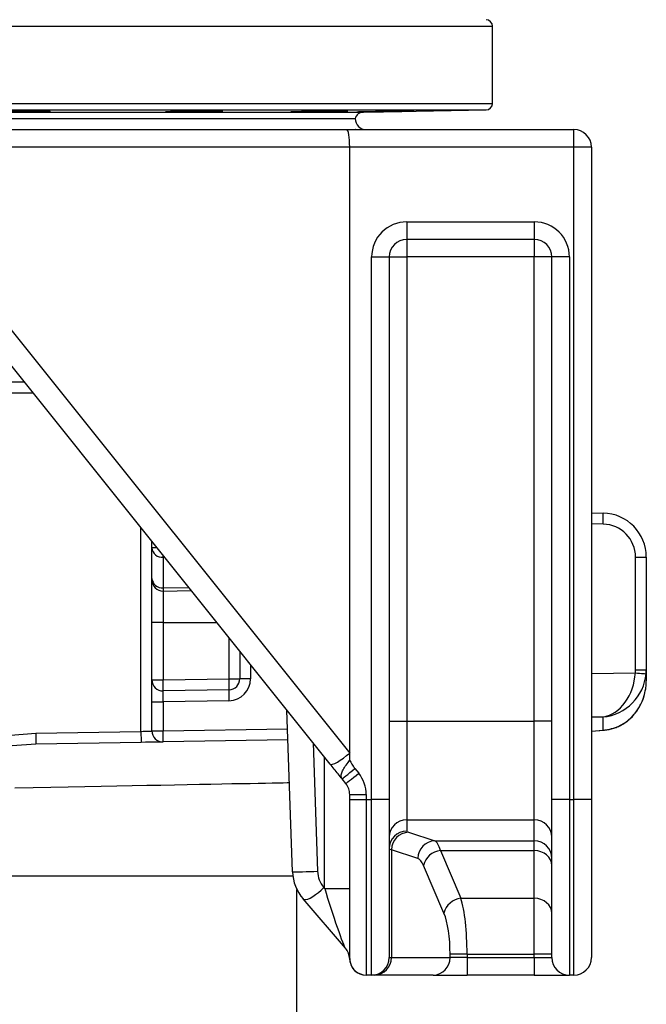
# Model space of a CAD drawing. Header units: millimetres. Extents: x 5387 to 12081, y 1443 to 15453.
# Tile 5 of 27: x 8961 to 10387, y 5052 to 7294. Entities that reach past the tile are written whole.
import ezdxf

# ---------------------------------------------------------------- set-up
doc = ezdxf.new("R2010")
doc.units = ezdxf.units.MM
doc.header["$LTSCALE"] = 5

msp = doc.modelspace()

# ---------------------------------------------------------------- linework, layer by layer
at = {"color": 8, "linetype": 'Continuous', "lineweight": 25}
for p, q in [((6486.6, 7278.7), (10036.6, 7278.7)), ((6486.6, 7103.2), (10036.6, 7103.2)), ((6501.3, 7088.2), (10021.8, 7088.2)), ((6780.1, 7083.4), (9743, 7083.4)), ((8991.6, 6443.5), (8921.3, 6443.5)), ((10288.3, 6145.2), (10261.6, 6145.7)), ((9236.6, 5673.4), (9236.6, 6137.2)), ((9273.2, 6091.4), (9261.6, 6091.4)), ((9290.5, 6069.8), (9287, 6069.7)), ((9287, 6000), (9345.6, 6000.9)), ((9287, 5921), (9409.6, 5921)), ((9437, 5793.1), (9437, 5886.7)), ((9486.1, 5825.3), (9486.1, 5793.1)), ((10261.6, 5805.2), (10361.7, 5806.7)), ((10288.3, 5706.1), (10261.6, 5705.7)), ((9287, 5674.3), (9570.2, 5679.2)), ((10261.6, 5674.2), (10288.3, 5676.3)), ((10288.3, 5676.3), (10289.8, 5676.2)), ((10303.2, 5678.4), (10304.6, 5678.5)), ((9628.3, 5647.6), (9638.5, 5354.9)), ((9654.6, 5315.9), (9654.6, 5614.6)), ((9582.5, 5343.5), (6940.6, 5343.5))]:
    msp.add_line(p, q, dxfattribs=at)
at = {"color": 7, "linetype": 'Continuous', "lineweight": 25}
for p, q in [((10036.6, 7103.2), (10036.6, 7278.7)), ((9743, 7083.4), (10021.8, 7088.2)), ((6799.1, 7068.5), (9724.1, 7068.5)), ((8261.6, 7068.5), (9724.1, 7068.5)), ((8762.5, 7043.5), (9704.8, 7043.5)), ((9704.8, 7043.5), (10221.6, 7043.5)), ((9725.3, 7043.5), (9725.1, 7043.6)), ((10221.6, 7003.5), (10221.6, 7043.5)), ((9711.6, 7003.5), (8775.7, 7003.5)), ((9711.6, 5624), (9711.6, 7003.5)), ((10221.6, 7003.5), (9711.6, 7003.5)), ((10221.6, 5518.5), (10221.6, 7003.5)), ((10261.6, 7003.5), (10221.6, 7003.5)), ((10261.6, 7003.5), (10261.6, 5518.5)), ((9841.6, 6833.5), (10131.6, 6833.5)), ((9841.6, 6833.5), (9841.6, 6793.5)), ((10131.6, 6833.5), (10131.6, 6793.5)), ((8775.7, 6793.8), (9711.6, 5624)), ((10131.6, 6793.5), (9841.6, 6793.5)), ((9841.6, 6793.5), (9841.6, 6753.5)), ((10131.6, 6793.5), (10131.6, 6753.5)), ((9667.1, 5599), (8731.3, 6768.8)), ((9761.6, 5518.5), (9761.6, 6753.5)), ((9761.6, 6753.5), (9801.6, 6753.5)), ((9801.6, 6753.5), (9801.6, 5518.5)), ((9801.6, 6753.5), (9841.6, 6753.5)), ((9841.6, 6753.5), (9841.6, 5696.3)), ((10131.6, 6753.5), (9841.6, 6753.5)), ((10171.6, 6753.5), (10131.6, 6753.5)), ((10131.6, 5696.3), (10131.6, 6753.5)), ((10211.6, 6753.5), (10171.6, 6753.5)), ((10171.6, 5518.5), (10171.6, 6753.5)), ((10211.6, 6753.5), (10211.6, 5518.5)), ((8971.6, 6468.5), (8611.6, 6468.5)), ((10261.6, 6170.7), (10288.3, 6170.2)), ((9261.6, 6091.4), (9261.6, 6106)), ((9261.6, 6021.7), (9261.6, 6091.4)), ((9287, 6069.7), (9287, 6000)), ((10362, 5813.3), (10362, 6070.2)), ((10362, 6070.2), (10386.6, 6070.2)), ((10386.6, 6070.2), (10386.6, 5813.3)), ((9261.6, 6017.9), (9261.6, 6021.7)), ((9261.6, 5921), (9261.6, 6017.9)), ((9287, 6000), (9287, 5992.9)), ((9287, 5992.9), (9351.1, 5994.1)), ((9287, 5992.9), (9287, 5921)), ((9287, 5921), (9261.6, 5921)), ((9261.6, 5790.4), (9261.6, 5921)), ((9287, 5921), (9287, 5790.4)), ((9461.6, 5856), (9461.6, 5793.1)), ((10362, 5813.3), (10386.6, 5813.3)), ((10386.6, 5813.3), (10386.6, 5788.6)), ((9261.6, 5790.4), (9287, 5790.4)), ((9261.6, 5740.4), (9261.6, 5790.4)), ((9287, 5790.4), (9437, 5793.1)), ((9437, 5793.1), (9461.6, 5793.1)), ((9486.1, 5793.1), (9461.6, 5793.1)), ((9437, 5768.1), (9287, 5765.4)), ((9261.6, 5740.4), (9287, 5740.4)), ((9261.6, 5674.3), (9261.6, 5740.4)), ((9437, 5743.1), (9287, 5740.4)), ((9287, 5740.4), (9287, 5674.3)), ((9581.6, 5353.5), (9568.7, 5722)), ((9801.6, 5696.3), (9841.6, 5696.3)), ((9841.6, 5696.3), (9841.6, 5472.2)), ((9841.6, 5696.3), (10131.6, 5696.3)), ((10171.6, 5696.3), (10131.6, 5696.3)), ((10131.6, 5472.2), (10131.6, 5696.3)), ((10288.3, 5676.3), (10288.3, 5706.1)), ((8997.1, 5669.2), (9236.6, 5673.4)), ((9261.6, 5674.3), (9287, 5674.3)), ((10261.6, 5674), (10289.8, 5676.2)), ((8940.1, 5664.9), (8997.1, 5669.2)), ((9571.1, 5654.2), (9287, 5649.3)), ((8997.6, 5644.2), (8943.3, 5640.6)), ((9237, 5648.4), (8997.6, 5644.2)), ((9711.6, 5607.5), (9711.6, 5624)), ((9723.5, 5588.6), (9732.1, 5577.9)), ((9702.8, 5554.4), (9694.2, 5565.1)), ((9711.6, 5529.5), (9749.1, 5529.5)), ((9711.6, 5518.5), (9711.6, 5529.5)), ((9711.6, 5156.2), (9711.6, 5518.5)), ((9711.6, 5518.5), (9749.1, 5518.5)), ((9749.1, 5529.5), (9749.1, 5518.5)), ((9749.1, 5518.5), (9761.6, 5518.5)), ((9749.1, 5518.5), (9749.1, 5118.7)), ((9801.6, 5518.5), (9761.6, 5518.5)), ((9761.6, 5118.5), (9761.6, 5518.5)), ((9801.6, 5518.5), (9801.6, 5158.5)), ((10211.6, 5518.5), (10171.6, 5518.5)), ((10171.6, 5158.5), (10171.6, 5518.5)), ((10211.6, 5518.5), (10221.6, 5518.5)), ((10211.6, 5518.5), (10211.6, 5118.5)), ((10261.6, 5518.5), (10221.6, 5518.5)), ((10221.6, 5118.5), (10221.6, 5518.5)), ((10261.6, 5518.5), (10261.6, 5158.5)), ((9841.6, 5472.2), (10131.6, 5472.2)), ((9841.6, 5472.2), (9841.6, 5446.2)), ((10131.6, 5424.2), (10131.6, 5472.2)), ((9845.3, 5443.7), (9905.2, 5424.2)), ((9806.7, 5403.9), (9806.7, 5158.5)), ((9866.5, 5384.3), (9806.7, 5403.9)), ((9905.2, 5424.2), (10131.6, 5424.2)), ((10131.6, 5402), (10131.6, 5424.2)), ((9918.2, 5402), (10131.6, 5402)), ((9918.2, 5402), (9964.8, 5293.3)), ((10131.6, 5293.3), (10131.6, 5402)), ((9926.2, 5259.3), (9879.6, 5368)), ((9591.6, 4394), (9591.6, 5313.4)), ((9652.9, 5317.9), (9654.6, 5315.9)), ((9654.6, 5315.9), (9711.6, 5315.9)), ((9701.9, 5179.7), (9605.7, 5291.9)), ((9964.8, 5293.3), (10131.6, 5293.3)), ((10131.6, 5166), (10131.6, 5293.3)), ((9711.5, 5155.8), (9711.6, 5156.2)), ((9711.6, 5156.2), (9712.1, 5149.6)), ((9801.6, 5158.5), (9806.7, 5158.5)), ((9806.7, 5158.5), (9940, 5158.5)), ((9940, 5158.5), (9940, 5166)), ((9978.7, 5166), (9940, 5166)), ((9978.7, 5158.5), (9940, 5158.5)), ((9978.7, 5166), (10131.6, 5166)), ((9978.7, 5166), (9978.7, 5158.5)), ((9978.7, 5158.5), (9978.7, 5118.5)), ((9978.7, 5158.5), (10131.6, 5158.5)), ((10171.6, 5166), (10131.6, 5166)), ((10131.6, 5158.5), (10131.6, 5166)), ((10131.6, 5158.5), (10131.6, 5118.5)), ((10131.6, 5158.5), (10171.6, 5158.5)), ((9711.5, 5154.9), (9711.5, 5155)), ((9711.6, 5156), (9711.6, 5154.9)), ((9749.1, 5118.7), (9749, 5118.5)), ((9761.6, 5118.5), (9749, 5118.5)), ((9768, 5118.5), (9761.6, 5118.5)), ((9901.4, 5118.5), (9768, 5118.5)), ((9901.4, 5118.5), (9978.7, 5118.5)), ((10131.6, 5118.5), (9978.7, 5118.5)), ((10131.6, 5118.5), (10211.6, 5118.5)), ((10221.6, 5118.5), (10211.6, 5118.5))]:
    msp.add_line(p, q, dxfattribs=at)
at = {"color": 7, "linetype": 'Continuous', "lineweight": 25, "flags": 128}
for points in [[(10361.7, 5806.7), (10366.5, 5806.3), (10371, 5805.9), (10375.3, 5805.5), (10379, 5805.2), (10382, 5804.9), (10384.3, 5804.7), (10385.7, 5804.6), (10386.2, 5804.6)], [(9236.6, 5673.4), (9241.4, 5673.6), (9246.1, 5673.7), (9250.4, 5673.9), (9254.2, 5674), (9257.3, 5674.1), (9259.6, 5674.2), (9261.1, 5674.3), (9261.6, 5674.3)], [(9236.6, 5673.4), (9236.6, 5668.5), (9236.7, 5663.8), (9236.8, 5659.5), (9236.9, 5655.7), (9236.9, 5652.6), (9237, 5650.3), (9237, 5648.9), (9237, 5648.4)], [(8997.1, 5669.2), (8997.2, 5664.4), (8997.3, 5659.7), (8997.4, 5655.3), (8997.4, 5651.6), (8997.5, 5648.5), (8997.5, 5646.1), (8997.5, 5644.7), (8997.6, 5644.2)], [(9287, 5649.3), (9286, 5649.3), (9283.2, 5649.2), (9278.6, 5649.1), (9272.3, 5649), (9264.8, 5648.9), (9256.1, 5648.8), (9246.7, 5648.6), (9237, 5648.4)], [(9667.1, 5599), (9669.1, 5598.2), (9672.7, 5598.7), (9677.6, 5600.5), (9683.5, 5603.5), (9690.3, 5607.6), (9697.5, 5612.6), (9704.7, 5618.2), (9711.6, 5624)], [(9694.2, 5565.1), (9694.8, 5565.6), (9696.5, 5566.9), (9699.2, 5569.1), (9702.8, 5572), (9707.3, 5575.5), (9712.3, 5579.6), (9717.8, 5584), (9723.5, 5588.6)], [(9702.8, 5554.4), (9703.3, 5554.9), (9705, 5556.2), (9707.7, 5558.4), (9711.4, 5561.3), (9715.8, 5564.9), (9720.9, 5568.9), (9726.4, 5573.3), (9732.1, 5577.9)], [(10171.6, 5368), (10170.8, 5374.6), (10168.5, 5381), (10164.8, 5386.9), (10159.8, 5392), (10153.8, 5396.2), (10146.9, 5399.4), (10139.4, 5401.3), (10131.6, 5402)], [(9581.6, 5353.5), (9582.6, 5353.4), (9585.5, 5353.4), (9590.2, 5353.4), (9596.5, 5353.5), (9604, 5353.7), (9612.4, 5354), (9621.2, 5354.2), (9630.1, 5354.6), (9638.5, 5354.9)], [(9605.7, 5291.9), (9607.9, 5290.6), (9611.4, 5290.6), (9616, 5291.7), (9621.5, 5294), (9627.6, 5297.4), (9634.1, 5301.7), (9640.7, 5306.7), (9647, 5312.2), (9652.9, 5317.9)], [(10171.6, 5259.3), (10170.8, 5266), (10168.5, 5272.3), (10164.8, 5278.2), (10159.8, 5283.3), (10153.8, 5287.5), (10146.9, 5290.7), (10139.4, 5292.6), (10131.6, 5293.3)]]:
    msp.add_lwpolyline(points, dxfattribs=at)
at = {"color": 8, "linetype": 'Continuous', "lineweight": 25, "flags": 128}
msp.add_lwpolyline([(9574.5, 5556), (9569.6, 5555.9), (9559.9, 5555.7), (9548.4, 5555.5), (9535.2, 5555.3), (9520.2, 5555), (9503.6, 5554.7), (9485.3, 5554.3), (9465.4, 5554), (9443.8, 5553.6), (9420.6, 5553.1), (9395.9, 5552.7), (9369.6, 5552.2), (9341.8, 5551.7), (9312.6, 5551.1), (9282, 5550.5), (9249.9, 5549.9), (9216.6, 5549.3), (9182, 5548.6), (9146.1, 5548), (9109, 5547.3), (9070.8, 5546.6), (9031.5, 5545.8), (8991.1, 5545.1), (8949.8, 5544.3)], dxfattribs=at)
at = {"color": 7, "linetype": 'Continuous', "lineweight": 25}
for centre, radius, start, end in [((10021.6, 7278.7), 15, 0, 89), ((10021.6, 7103.2), 15, 271, 0), ((9743.4, 7063.4), 20, 91, 165.1663), ((9749.1, 7068.5), 25, 180, 270), ((10221.6, 7003.5), 40, 0, 90), ((9841.6, 6753.5), 80, 90, 180), ((10131.6, 6753.5), 80, 0, 90), ((9841.6, 6753.5), 40, 90, 180), ((10131.6, 6753.5), 40, 0, 90), ((9930, 6157.7), 358.5, 358.002, 1.998), ((10286.6, 6070.2), 100, 0, 89), ((10287, 6070.2), 75, 0, 89), ((9285.1, 6093.2), 23.6, 184.4933, 274.7072), ((9285.1, 6023.5), 23.6, 184.4919, 274.7101), ((9286.6, 6017.9), 25, 180, 271), ((9286.6, 5790.4), 25, 180, 271), ((8928.9, 5777.9), 358.3, 358.001, 1.999), ((9078.8, 5780.6), 358.4, 358.0018, 1.9982), ((9436.6, 5793.1), 25, 271, 0), ((9436.1, 5793.1), 50, 271, 0), ((9795.2, 5755.6), 358.5, 178.002, 181.998), ((9286.6, 5674.3), 25, 180, 271), ((8928.9, 5661.8), 358.3, 358.001, 1.999), ((9671.6, 5529.5), 77.5, 0, 38.6598), ((9671.6, 5529.5), 40, 0, 38.6598), ((9841.5, 5432.3), 39.9, 89.8906, 179.8904), ((10131.6, 5432.3), 39.9, 0.1096, 90.1091), ((9841.5, 5406.3), 39.9, 89.891, 179.8909), ((9847, 5403.4), 40.3, 92.3968, 179.3703), ((9906.9, 5383.9), 40.3, 92.3967, 179.3704), ((10131.6, 5384.2), 39.9, 0.11, 90.1088), ((9922.2, 5358.5), 43.7, 95.2029, 167.3614), ((9681.5, 5357), 100, 182, 220.6362), ((9698.4, 5357), 60, 182, 220.6362), ((9968.8, 5249.8), 43.7, 95.2025, 167.3618), ((9671.6, 5153.7), 40, 1.7086, 40.6362), ((9761.6, 5158.5), 40, 270, 360), ((9767.3, 5157.8), 39.3, 271.01, 0.9762), ((9900.7, 5157.8), 39.3, 271.0099, 0.9764), ((10211.6, 5158.5), 40, 180, 270), ((10221.6, 5158.5), 40, 270, 0), ((9749, 5156), 37.5, 181.546, 270)]:
    msp.add_arc(centre, radius, start, end, dxfattribs=at)
at = {"color": 8, "linetype": 'Continuous', "lineweight": 25}
for centre, radius, start, end in [((8929.7, 6076.3), 357.3, 358.9538, 359.6559), ((9749, 5156.2), 37.5, 190.2245, 270.0153)]:
    msp.add_arc(centre, radius, start, end, dxfattribs=at)
at = {"color": 7, "linetype": 'Continuous', "lineweight": 25}
for centre, major_axis, ratio, start_param, end_param in [((9704.8, 7003.5), (0, 40), 0.169946, 4.712389, 6.283185), ((10286.6, 5805.6), (15.7, 99.4), 0.741624, 3.374894, 4.840697), ((10287, 5813.5), (-12, 74.5), 0.994227, 4.463637, 4.551178), ((10286.6, 5813.5), (-22.9, 97.6), 0.996924, 4.39339, 4.480931), ((10286.6, 5805.6), (73.9, 72.8), 0.925507, 3.990509, 5.456312), ((9286.6, 5740.4), (0.4, 25), 0.017429, 4.713302, 6.283794), ((10286.6, 5776.5), (69.4, 75.4), 0.955492, 3.925501, 4.075496), ((9951.6, 5446.2), (110, 0), 0.087489, 3.141593, 3.403392), ((9951.6, 5406.4), (150, 0), 0.064158, 3.141593, 3.403392), ((9902.6, 5274.7), (0, 150), 0.196496, 5.72468, 6.195919), ((9864, 5274.7), (0, 110), 0.267949, 5.72468, 6.195919), ((9671.6, 5276.5), (-31, 97.2), 0.044688, 1.139196, 3.036469), ((9949.2, 5166), (0, 150), 0.196496, 4.712389, 5.72468), ((9910.6, 5166), (0, 110), 0.267949, 4.712389, 5.72468)]:
    msp.add_ellipse(centre, major_axis=major_axis, ratio=ratio, start_param=start_param, end_param=end_param, dxfattribs=at)
for points, knots in [([(9011.2, 7084.2), (9008.2, 7084.2), (9004.9, 7084.1), (8999.6, 7084), (8997.8, 7084), (8994, 7083.9), (8992.1, 7083.9), (8986.2, 7083.8), (8982.1, 7083.7), (8975.9, 7083.7), (8973.8, 7083.6), (8969.5, 7083.6), (8967.4, 7083.6), (8961, 7083.5), (8956.8, 7083.5), (8950.5, 7083.5), (8948.4, 7083.4), (8944.4, 7083.4), (8940.4, 7083.4), (8936.5, 7083.4), (8932.8, 7083.4), (8930.9, 7083.4), (8925.6, 7083.4), (8922.3, 7083.5), (8917.8, 7083.5), (8916.4, 7083.5), (8913.7, 7083.5), (8912.4, 7083.6), (8908.8, 7083.6), (8906.8, 7083.7), (8904.4, 7083.7), (8903.7, 7083.8), (8902.4, 7083.8), (8901.9, 7083.8), (8900.7, 7083.9), (8900.2, 7084), (8900.2, 7084.1), (8900.7, 7084.2), (8901.9, 7084.3), (8902.4, 7084.3), (8903.6, 7084.4), (8904.4, 7084.5), (8906.8, 7084.6), (8908.8, 7084.6), (8912.3, 7084.7), (8913.6, 7084.8), (8916.3, 7084.9), (8917.7, 7084.9), (8922.2, 7085), (8925.5, 7085.1), (8930.8, 7085.2), (8932.7, 7085.2), (8936.4, 7085.2), (8940.3, 7085.3), (8944.2, 7085.4), (8948.3, 7085.4), (8950.4, 7085.4), (8956.7, 7085.5), (8960.9, 7085.5), (8967.3, 7085.6), (8969.4, 7085.6), (8973.6, 7085.6), (8975.8, 7085.6), (8982, 7085.7), (8986.1, 7085.7), (8992, 7085.7), (8993.9, 7085.7), (8997.7, 7085.7), (8999.5, 7085.7), (9004.8, 7085.7), (9008.1, 7085.7), (9012.7, 7085.6), (9014.1, 7085.6), (9016.8, 7085.6), (9019.3, 7085.6), (9021.5, 7085.5), (9023.5, 7085.5), (9024.4, 7085.5), (9026.9, 7085.4), (9028.1, 7085.3), (9029.8, 7085.2), (9030.2, 7085.2), (9030.2, 7085), (9029.8, 7085), (9028.6, 7084.9), (9028.1, 7084.8), (9026.8, 7084.7), (9025.4, 7084.7), (9023.6, 7084.6), (9021.6, 7084.5), (9020.5, 7084.5), (9017, 7084.4), (9014.3, 7084.3), (9011.2, 7084.2)], [0, 0, 0, 0, 0.03125, 0.03125, 0.046875, 0.046875, 0.0625, 0.0625, 0.09375, 0.09375, 0.109375, 0.109375, 0.125, 0.125, 0.15625, 0.15625, 0.171875, 0.171875, 0.1875, 0.203125, 0.203125, 0.21875, 0.21875, 0.25, 0.25, 0.265625, 0.265625, 0.28125, 0.28125, 0.3125, 0.3125, 0.328125, 0.328125, 0.34375, 0.34375, 0.375, 0.375, 0.40625, 0.40625, 0.421875, 0.421875, 0.4375, 0.4375, 0.46875, 0.46875, 0.484375, 0.484375, 0.5, 0.5, 0.53125, 0.53125, 0.546875, 0.546875, 0.5625, 0.578125, 0.578125, 0.59375, 0.59375, 0.625, 0.625, 0.640625, 0.640625, 0.65625, 0.65625, 0.6875, 0.6875, 0.703125, 0.703125, 0.71875, 0.71875, 0.75, 0.75, 0.765625, 0.765625, 0.78125, 0.796875, 0.796875, 0.8125, 0.8125, 0.84375, 0.84375, 0.875, 0.875, 0.90625, 0.90625, 0.921875, 0.921875, 0.9375, 0.953125, 0.953125, 0.96875, 0.96875, 1, 1, 1, 1]), ([(9403.5, 7084.6), (9400.8, 7084.5), (9395.4, 7084.4), (9385.9, 7084.2), (9375.6, 7084), (9364.8, 7083.9), (9353.8, 7083.7), (9342.9, 7083.6), (9332.4, 7083.5), (9322.7, 7083.4), (9313.9, 7083.4), (9306.4, 7083.4), (9300.3, 7083.5), (9295.8, 7083.5), (9293.1, 7083.6), (9292.3, 7083.8), (9293.3, 7083.9), (9296, 7084.1), (9300.6, 7084.3), (9306.8, 7084.5), (9314.4, 7084.7), (9323.2, 7084.8), (9333.1, 7085), (9343.6, 7085.2), (9354.5, 7085.3), (9365.5, 7085.5), (9376.2, 7085.6), (9386.5, 7085.6), (9395.9, 7085.7), (9404.2, 7085.7), (9411.2, 7085.7), (9416.7, 7085.6), (9420.5, 7085.6), (9422.6, 7085.4), (9422.7, 7085.3), (9421.1, 7085.2), (9417.5, 7085), (9412, 7084.8), (9406.6, 7084.7), (9403.5, 7084.6)], [0, 0, 0, 0, 0.026853, 0.053706, 0.080558, 0.107411, 0.134263, 0.161114, 0.187961, 0.214808, 0.241651, 0.268495, 0.295336, 0.322177, 0.349019, 0.375861, 0.402707, 0.429552, 0.456402, 0.483252, 0.510105, 0.536957, 0.563811, 0.590664, 0.617516, 0.644368, 0.671215, 0.698063, 0.724908, 0.751752, 0.778594, 0.805436, 0.832278, 0.85912, 0.885965, 0.912809, 0.939657, 0.966505, 1, 1, 1, 1]), ([(9688.6, 7084.9), (9685.9, 7084.9), (9680.4, 7084.7), (9670.9, 7084.6), (9660.6, 7084.4), (9649.8, 7084.2), (9638.8, 7084), (9627.9, 7083.8), (9617.5, 7083.7), (9607.7, 7083.6), (9598.9, 7083.5), (9591.4, 7083.4), (9585.3, 7083.4), (9580.9, 7083.4), (9578.2, 7083.5), (9577.3, 7083.5), (9578.3, 7083.7), (9581.1, 7083.8), (9585.7, 7083.9), (9591.8, 7084.1), (9599.5, 7084.3), (9608.3, 7084.5), (9618.1, 7084.7), (9628.6, 7084.9), (9639.5, 7085), (9650.5, 7085.2), (9661.3, 7085.4), (9671.5, 7085.5), (9680.9, 7085.6), (9689.3, 7085.6), (9696.3, 7085.7), (9701.8, 7085.7), (9705.6, 7085.7), (9707.6, 7085.6), (9707.8, 7085.5), (9706.1, 7085.4), (9702.6, 7085.3), (9697.1, 7085.1), (9691.6, 7085), (9688.6, 7084.9)], [0, 0, 0, 0, 0.026854, 0.053706, 0.08056, 0.107413, 0.134266, 0.16112, 0.187971, 0.214822, 0.241669, 0.268515, 0.295359, 0.322202, 0.349043, 0.375884, 0.402726, 0.429568, 0.456414, 0.48326, 0.51011, 0.53696, 0.563813, 0.590666, 0.617519, 0.644373, 0.671224, 0.698076, 0.724923, 0.751771, 0.778615, 0.805459, 0.832301, 0.859143, 0.885986, 0.912828, 0.939672, 0.966517, 1, 1, 1, 1]), ([(9838.4, 7085.2), (9835.7, 7085.2), (9830.3, 7085.1), (9820.8, 7084.9), (9810.5, 7084.7), (9799.7, 7084.5), (9788.7, 7084.3), (9777.8, 7084.2), (9767.3, 7084), (9757.5, 7083.8), (9748.8, 7083.7), (9741.2, 7083.6), (9735.2, 7083.5), (9730.7, 7083.4), (9728, 7083.4), (9727.2, 7083.4), (9728.2, 7083.5), (9731, 7083.6), (9735.5, 7083.7), (9741.7, 7083.8), (9749.3, 7084), (9758.1, 7084.1), (9768, 7084.3), (9778.5, 7084.5), (9789.4, 7084.7), (9800.4, 7084.9), (9811.1, 7085.1), (9821.4, 7085.2), (9830.8, 7085.4), (9839.2, 7085.5), (9846.1, 7085.6), (9851.6, 7085.7), (9855.4, 7085.7), (9857.5, 7085.7), (9857.6, 7085.7), (9856, 7085.6), (9852.4, 7085.5), (9846.9, 7085.4), (9841.5, 7085.3), (9838.4, 7085.2)], [0, 0, 0, 0, 0.026852, 0.053703, 0.080555, 0.107406, 0.13426, 0.161113, 0.187966, 0.214819, 0.24167, 0.268521, 0.295367, 0.322214, 0.349057, 0.375899, 0.402741, 0.429582, 0.456424, 0.483266, 0.510113, 0.536959, 0.563809, 0.59066, 0.617513, 0.644366, 0.671219, 0.698072, 0.724923, 0.751774, 0.778622, 0.805469, 0.832313, 0.859157, 0.885999, 0.912841, 0.939683, 0.966526, 1, 1, 1, 1]), ([(10381, 5752.7), (10382.6, 5758.6), (10385.2, 5768.2), (10386.3, 5779.5), (10386.5, 5785.3), (10386.5, 5787.5), (10386.6, 5788.3), (10386.6, 5788.6), (10386.6, 5788.6)], [0, 0, 0, 0, 0.494627, 0.818461, 0.934189, 0.976111, 0.996664, 1, 1, 1, 1]), ([(10304.6, 5678.6), (10306.3, 5678.9), (10311.8, 5680.1), (10320.6, 5683.4), (10330.7, 5688.3), (10340.3, 5694.4), (10349.3, 5701.7), (10357.6, 5710.1), (10365.1, 5719.5), (10371.7, 5730), (10377.4, 5741.4), (10380.1, 5749.5), (10381.4, 5753.5)], [0, 0, 0, 0, 0.04275, 0.133364, 0.226423, 0.32288, 0.423535, 0.52888, 0.638785, 0.753988, 0.876832, 1, 1, 1, 1]), ([(10289.8, 5676.2), (10291.1, 5676.4), (10296.1, 5676.8), (10301, 5677.8), (10304.7, 5678.5)], [0, 0, 0, 0, 0.2500649, 1, 1, 1, 1]), ([(9694.2, 5565.1), (9693.1, 5567.4), (9691.1, 5571.8), (9693.8, 5581.1), (9699.5, 5591.3), (9706, 5600.3), (9710.3, 5605.8), (9711.5, 5607.5), (9711.6, 5607.5)], [0, 0, 0, 0, 0.246344, 0.471527, 0.67352, 0.90462, 0.997826, 1, 1, 1, 1]), ([(9711.6, 5607.5), (9711.6, 5607.5), (9712, 5606.8), (9713.3, 5604.4), (9716.3, 5599.3), (9719.7, 5593.6), (9722.6, 5589.8), (9723.5, 5588.6)], [0, 0, 0, 0, 0.006299, 0.106749, 0.362112, 0.791703, 1, 1, 1, 1]), ([(9694.2, 5565.1), (9691.3, 5568.9), (9685.3, 5576.3), (9676.1, 5587.8), (9670.1, 5595.3), (9667.1, 5599)], [0, 0, 0, 0, 0.332683, 0.662843, 1, 1, 1, 1])]:
    msp.add_open_spline(points, degree=3, knots=knots, dxfattribs=at)
at = {"color": 8, "linetype": 'Continuous', "lineweight": 25}
msp.add_open_spline([(10303.2, 5678.4), (10309.1, 5680), (10320.3, 5683.1), (10334.7, 5690.8), (10349, 5701.2), (10362.6, 5715.5), (10373.5, 5733.1), (10379.5, 5745.8), (10381, 5752.4), (10381, 5752.7)], degree=3, knots=[0, 0, 0, 0, 0.147881, 0.278737, 0.412346, 0.606772, 0.806774, 0.988718, 1, 1, 1, 1], dxfattribs=at)

doc.saveas('drawing.dxf')
